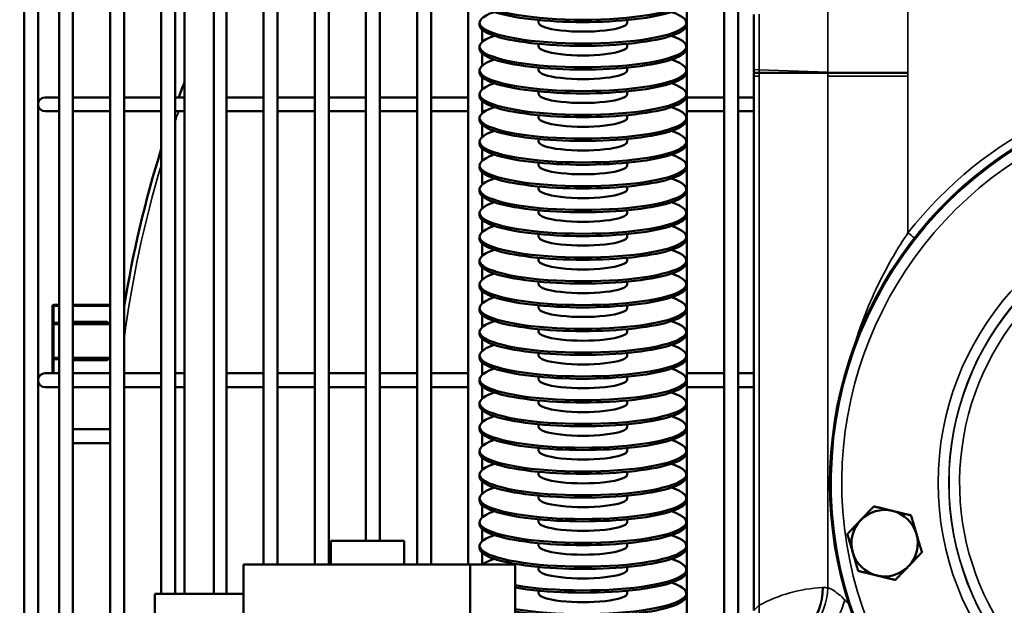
# Model space of a CAD drawing. Header units: inches. Extents: x 1 to 237, y 4 to 150.
# Tile 22 of 237: x 20.57 to 28.91, y 112.28 to 117.23. Entities that reach past the tile are written whole.
import ezdxf

# ---------------------------------------------------------------- set-up
doc = ezdxf.new("R2010")
doc.units = ezdxf.units.IN
doc.header["$LTSCALE"] = 7
doc.header["$MEASUREMENT"] = 0
for name, color, linetype, lineweight in [('Dimension (ANSI)', 7, 'Continuous', 25), ('Visible (ANSI)', 7, 'Continuous', 50), ('Visible Narrow (ANSI)', 7, 'Continuous', 35)]:
    doc.layers.add(name, color=color, linetype=linetype, lineweight=lineweight)
doc.styles.add('Dimension Text', font='tahoma.ttf')
doc.dimstyles.new('Dual Dimension', dxfattribs={"dimscale": 7, "dimtxt": 0.12, "dimasz": 0.098425, "dimexe": 0.125, "dimexo": 0.0625, "dimgap": 0.031496, "dimtad": 0, "dimtih": 1, "dimtoh": 1, "dimrnd": 1e-08, "dimzin": 4, "dimdsep": 46, "dimtxsty": 'Dimension Text', "dimcen": 0.09, "dimdle": 0.393701, "dimclrd": 256, "dimclre": 256, "dimclrt": 256, "dimadec": 0, "dimazin": 1, "dimtfac": 1, "dimtofl": 0, "dimtmove": 0, "dimatfit": 3, "dimfxl": 1, "dimtolj": 1, "dimtzin": 4, "dimlwd": -1, "dimlwe": -1, "dimarcsym": 0})

# ---------------------------------------------------------------- blocks, each defined once
blk = doc.blocks.new('*D10')
at = {"layer": 'Defpoints', "color": 0, "transparency": 16777216}
for p in [(20.6089, 136.146), (20.6089, 123.4689), (99.1107, 113.146)]:
    blk.add_point(p, dxfattribs=at)
at = {"layer": 'Dimension (ANSI)', "transparency": 16777216}
for p, q in [((20.6089, 123.9064), (20.6089, 137.021)), ((99.1107, 113.5835), (99.1107, 137.021)), ((21.2979, 136.146), (55.6692, 136.146)), ((98.4217, 136.146), (64.0504, 136.146))]:
    blk.add_line(p, q, dxfattribs=at)
for points in [[(21.2979, 136.2609), (21.2979, 136.0312), (20.6089, 136.146)], [(98.4217, 136.2609), (98.4217, 136.0312), (99.1107, 136.146)]]:
    blk.add_solid(points, dxfattribs=at)
at = {"layer": 'Dimension (ANSI)', "transparency": 16777216, "insert": (59.8598, 136.146), "char_height": 0.84, "attachment_point": 5, "style": 'Dimension Text'}
blk.add_mtext('\\A1;{\\H3.0x;(}\\S78.50^ 1993.9 mm;{\\H3.0x;)}', dxfattribs=at)
blk = doc.blocks.new('*D11')
at = {"layer": 'Defpoints', "color": 0, "transparency": 16777216}
for p in [(10.074, 130.5955), (33.1961, 130.5955), (38.0511, 76.336)]:
    blk.add_point(p, dxfattribs=at)
at = {"layer": 'Dimension (ANSI)', "transparency": 16777216}
for p, q in [((32.7586, 130.5955), (9.199, 130.5955)), ((10.074, 129.9066), (10.074, 105.3516)), ((10.074, 77.025), (10.074, 101.58)), ((37.6136, 76.336), (9.199, 76.336))]:
    blk.add_line(p, q, dxfattribs=at)
for points in [[(9.9592, 129.9066), (10.1888, 129.9066), (10.074, 130.5955)], [(9.9592, 77.025), (10.1888, 77.025), (10.074, 76.336)]]:
    blk.add_solid(points, dxfattribs=at)
at = {"layer": 'Dimension (ANSI)', "transparency": 16777216, "insert": (10.074, 103.4658), "char_height": 0.84, "attachment_point": 5, "style": 'Dimension Text'}
blk.add_mtext('\\A1;{\\H3.0x;(}\\S54.26^ 1378.2 mm;{\\H3.0x;)}', dxfattribs=at)

msp = doc.modelspace()

# ---------------------------------------------------------------- linework, layer by layer
at = {"layer": 'Visible (ANSI)'}
for p, q in [((20.9042, 123.5279), (20.9042, 103.587)), ((21.0223, 123.5279), (21.0223, 103.587)), ((26.5341, 123.5279), (26.5341, 111.7997)), ((26.6522, 123.5279), (26.6522, 111.8947)), ((20.6089, 123.4689), (20.6089, 103.587)), ((20.727, 123.4689), (20.727, 103.587)), ((21.3373, 123.415), (21.3373, 103.587)), ((21.4554, 123.3506), (21.4554, 103.587)), ((21.7703, 123.3505), (21.7703, 112.376)), ((21.8885, 123.3505), (21.8885, 112.376)), ((21.9661, 123.3505), (21.9661, 112.376)), ((22.2161, 123.3505), (22.2161, 112.376)), ((22.3215, 123.3505), (22.3215, 112.376)), ((22.6365, 123.3505), (22.6365, 112.626)), ((22.7546, 123.3505), (22.7546, 112.626)), ((23.0696, 123.3505), (23.0696, 112.626)), ((23.1877, 123.3505), (23.1877, 112.626)), ((23.5026, 123.3505), (23.5026, 112.826)), ((23.6207, 123.3505), (23.6207, 112.826)), ((23.9357, 123.3505), (23.9357, 112.626)), ((24.0538, 123.3505), (24.0538, 112.626)), ((24.3688, 123.3505), (24.3688, 112.626)), ((26.2192, 123.3505), (26.2192, 111.8583)), ((26.7861, 117.2781), (26.7861, 116.8119)), ((24.4644, 117.1889), (24.4644, 117.2085)), ((24.9644, 117.2085), (24.9644, 117.2311)), ((25.7144, 117.2085), (25.7144, 117.2311)), ((26.2144, 117.1889), (26.2144, 117.2085)), ((24.4869, 117.1493), (24.4869, 117.047)), ((24.9644, 117.0073), (24.9644, 117.03)), ((25.7144, 117.0073), (25.7144, 117.03)), ((26.1011, 117.1023), (26.1011, 117.0939)), ((24.4644, 116.9878), (24.4644, 117.0073)), ((24.4869, 116.9481), (24.4869, 116.8458)), ((26.2144, 116.9878), (26.2144, 117.0073)), ((26.1011, 116.9012), (26.1011, 116.8928)), ((24.4644, 116.7866), (24.4644, 116.8062)), ((24.9644, 116.8062), (24.9644, 116.8288)), ((25.7144, 116.8062), (25.7144, 116.8288)), ((26.2144, 116.7866), (26.2144, 116.8062)), ((26.8313, 116.786), (26.7861, 116.786)), ((26.7861, 116.755), (26.7861, 116.786)), ((26.8313, 116.786), (27.3485, 116.786)), ((27.4114, 116.786), (27.3485, 116.786)), ((27.558, 116.786), (27.4114, 116.786)), ((28.09, 116.786), (27.558, 116.786)), ((24.4869, 116.7469), (24.4869, 116.6446)), ((26.1011, 116.7), (26.1011, 116.6916)), ((26.7861, 116.755), (26.7861, 112.235)), ((24.4644, 116.5854), (24.4644, 116.605)), ((24.9644, 116.605), (24.9644, 116.6276)), ((25.7144, 116.605), (25.7144, 116.6276)), ((26.2144, 116.5854), (26.2144, 116.605)), ((20.9042, 116.5771), (20.7861, 116.5771)), ((21.0223, 116.5771), (21.3373, 116.5771)), ((21.4554, 116.5771), (21.7703, 116.5771)), ((21.8885, 116.5771), (21.9661, 116.5771)), ((22.3215, 116.5771), (22.6365, 116.5771)), ((22.7546, 116.5771), (23.0696, 116.5771)), ((23.1877, 116.5771), (23.5026, 116.5771)), ((23.6207, 116.5771), (23.9357, 116.5771)), ((24.0538, 116.5771), (24.3688, 116.5771)), ((24.4869, 116.5458), (24.4869, 116.4435)), ((26.2192, 116.5771), (26.5341, 116.5771)), ((26.6522, 116.5771), (26.7861, 116.5771)), ((20.7861, 116.459), (20.9042, 116.459)), ((21.0223, 116.459), (21.3373, 116.459)), ((21.4554, 116.459), (21.7703, 116.459)), ((21.8885, 116.459), (21.9661, 116.459)), ((22.3215, 116.459), (22.6365, 116.459)), ((22.7546, 116.459), (23.0696, 116.459)), ((23.1877, 116.459), (23.5026, 116.459)), ((23.6207, 116.459), (23.9357, 116.459)), ((24.0538, 116.459), (24.3688, 116.459)), ((24.4869, 116.459), (24.5086, 116.459)), ((26.1011, 116.4988), (26.1011, 116.4904)), ((26.2192, 116.459), (26.5341, 116.459)), ((26.6522, 116.459), (26.7861, 116.459)), ((24.4644, 116.3842), (24.4644, 116.4038)), ((24.9644, 116.4038), (24.9644, 116.4264)), ((25.7144, 116.4038), (25.7144, 116.4264)), ((26.2144, 116.3842), (26.2144, 116.4038)), ((24.4869, 116.3446), (24.4869, 116.2423)), ((26.1011, 116.2976), (26.1011, 116.2893)), ((24.4644, 116.1831), (24.4644, 116.2027)), ((24.9644, 116.2027), (24.9644, 116.2253)), ((25.7144, 116.2027), (25.7144, 116.2253)), ((26.2144, 116.1831), (26.2144, 116.2027)), ((24.4869, 116.1434), (24.4869, 116.0411)), ((24.9644, 116.0015), (24.9644, 116.0241)), ((25.7144, 116.0015), (25.7144, 116.0241)), ((26.1011, 116.0965), (26.1011, 116.0881)), ((24.4644, 115.9819), (24.4644, 116.0015)), ((24.4869, 115.9422), (24.4869, 115.8399)), ((26.2144, 115.9819), (26.2144, 116.0015)), ((26.1011, 115.8953), (26.1011, 115.8869)), ((24.4644, 115.7807), (24.4644, 115.8003)), ((24.9644, 115.8003), (24.9644, 115.8229)), ((25.7144, 115.8003), (25.7144, 115.8229)), ((26.2144, 115.7807), (26.2144, 115.8003)), ((24.4869, 115.7411), (24.4869, 115.6388)), ((26.1011, 115.6941), (26.1011, 115.6857)), ((24.9644, 115.5991), (24.9644, 115.6217)), ((25.7144, 115.5991), (25.7144, 115.6217)), ((24.4644, 115.5795), (24.4644, 115.5991)), ((24.4869, 115.5399), (24.4869, 115.4376)), ((26.2144, 115.5795), (26.2144, 115.5991)), ((26.1011, 115.4929), (26.1011, 115.4846)), ((24.4644, 115.3784), (24.4644, 115.398)), ((24.9644, 115.398), (24.9644, 115.4206)), ((25.7144, 115.398), (25.7144, 115.4206)), ((26.2144, 115.3784), (26.2144, 115.398)), ((24.4869, 115.3387), (24.4869, 115.2364)), ((26.1011, 115.2918), (26.1011, 115.2834)), ((24.4644, 115.1772), (24.4644, 115.1968)), ((24.9644, 115.1968), (24.9644, 115.2194)), ((25.7144, 115.1968), (25.7144, 115.2194)), ((26.2144, 115.1772), (26.2144, 115.1968)), ((24.4869, 115.1375), (24.4869, 115.0353)), ((26.1011, 115.0906), (26.1011, 115.0822)), ((24.4644, 114.976), (24.4644, 114.9956)), ((24.9644, 114.9956), (24.9644, 115.0182)), ((25.7144, 114.9956), (25.7144, 115.0182)), ((26.2144, 114.976), (26.2144, 114.9956)), ((24.4869, 114.9364), (24.4869, 114.8341)), ((26.1011, 114.8894), (26.1011, 114.881)), ((20.8487, 114.8092), (20.8487, 114.6562)), ((20.9042, 114.8217), (20.8612, 114.8217)), ((21.3373, 114.8217), (21.0223, 114.8217)), ((21.4582, 114.8217), (21.4554, 114.8217)), ((24.4644, 114.7748), (24.4644, 114.7944)), ((24.9644, 114.7944), (24.9644, 114.817)), ((25.7144, 114.7944), (25.7144, 114.817)), ((26.2144, 114.7748), (26.2144, 114.7944)), ((24.4869, 114.7352), (24.4869, 114.6329)), ((26.1011, 114.6882), (26.1011, 114.6799)), ((20.8487, 114.6562), (20.8487, 114.3752)), ((20.9042, 114.6687), (20.8612, 114.6687)), ((21.3373, 114.6687), (21.0223, 114.6687)), ((24.9644, 114.5933), (24.9644, 114.6159)), ((25.7144, 114.5933), (25.7144, 114.6159)), ((24.4644, 114.5737), (24.4644, 114.5933)), ((24.4869, 114.534), (24.4869, 114.4317)), ((26.2144, 114.5737), (26.2144, 114.5933)), ((26.1011, 114.4871), (26.1011, 114.4787)), ((20.8487, 114.3752), (20.8487, 114.2425)), ((20.8612, 114.3627), (20.9042, 114.3627)), ((21.0223, 114.3627), (21.3373, 114.3627)), ((24.4644, 114.3725), (24.4644, 114.3921)), ((24.9644, 114.3921), (24.9644, 114.4147)), ((25.7144, 114.3921), (25.7144, 114.4147)), ((26.2144, 114.3725), (26.2144, 114.3921)), ((24.4869, 114.3329), (24.4869, 114.2306)), ((26.1011, 114.2859), (26.1011, 114.2775)), ((20.9042, 114.2425), (20.7861, 114.2425)), ((21.0223, 114.2425), (21.3373, 114.2425)), ((21.4554, 114.2425), (21.7703, 114.2425)), ((21.8885, 114.2425), (21.9661, 114.2425)), ((22.3215, 114.2425), (22.6365, 114.2425)), ((22.7546, 114.2425), (23.0696, 114.2425)), ((23.1877, 114.2425), (23.5026, 114.2425)), ((23.6207, 114.2425), (23.9357, 114.2425)), ((24.0538, 114.2425), (24.3688, 114.2425)), ((24.4644, 114.1713), (24.4644, 114.1909)), ((24.4869, 114.2425), (24.5028, 114.2425)), ((24.9644, 114.1909), (24.9644, 114.2135)), ((25.7144, 114.1909), (25.7144, 114.2135)), ((26.2144, 114.1713), (26.2144, 114.1909)), ((26.2192, 114.2425), (26.5341, 114.2425)), ((26.6522, 114.2425), (26.7861, 114.2425)), ((20.7861, 114.1244), (20.9042, 114.1244)), ((21.0223, 114.1244), (21.3373, 114.1244)), ((21.4554, 114.1244), (21.7703, 114.1244)), ((21.8885, 114.1244), (21.9661, 114.1244)), ((22.3215, 114.1244), (22.6365, 114.1244)), ((22.7546, 114.1244), (23.0696, 114.1244)), ((23.1877, 114.1244), (23.5026, 114.1244)), ((23.6207, 114.1244), (23.9357, 114.1244)), ((24.0538, 114.1244), (24.3688, 114.1244)), ((24.4869, 114.1317), (24.4869, 114.0294)), ((24.4869, 114.1244), (24.4961, 114.1244)), ((26.2192, 114.1244), (26.5341, 114.1244)), ((26.6522, 114.1244), (26.7861, 114.1244)), ((26.1011, 114.0847), (26.1011, 114.0763)), ((24.4644, 113.9701), (24.4644, 113.9897)), ((24.9644, 113.9897), (24.9644, 114.0124)), ((25.7144, 113.9897), (25.7144, 114.0124)), ((26.2144, 113.9701), (26.2144, 113.9897)), ((24.4869, 113.9305), (24.4869, 113.8282)), ((26.1011, 113.8835), (26.1011, 113.8752)), ((24.4644, 113.769), (24.4644, 113.7886)), ((24.9644, 113.7886), (24.9644, 113.8112)), ((25.7144, 113.7886), (25.7144, 113.8112)), ((26.2144, 113.769), (26.2144, 113.7886)), ((21.0223, 113.7688), (21.3373, 113.7688)), ((24.4869, 113.7293), (24.4869, 113.627)), ((21.0223, 113.6506), (21.3373, 113.6506)), ((24.9644, 113.5874), (24.9644, 113.61)), ((25.7144, 113.5874), (25.7144, 113.61)), ((26.1011, 113.6824), (26.1011, 113.674)), ((24.4644, 113.5678), (24.4644, 113.5874)), ((24.4869, 113.5282), (24.4869, 113.4259)), ((26.2144, 113.5678), (26.2144, 113.5874)), ((26.1011, 113.4812), (26.1011, 113.4728)), ((24.4644, 113.3666), (24.4644, 113.3862)), ((24.9644, 113.3862), (24.9644, 113.4088)), ((25.7144, 113.3862), (25.7144, 113.4088)), ((26.2144, 113.3666), (26.2144, 113.3862)), ((24.4869, 113.327), (24.4869, 113.2247)), ((26.1011, 113.28), (26.1011, 113.2716)), ((24.9644, 113.185), (24.9644, 113.2077)), ((25.7144, 113.185), (25.7144, 113.2077)), ((24.4644, 113.1655), (24.4644, 113.185)), ((24.4869, 113.1258), (24.4869, 113.0235)), ((26.2144, 113.1655), (26.2144, 113.185)), ((26.1011, 113.0789), (26.1011, 113.0705)), ((24.4644, 112.9643), (24.4644, 112.9839)), ((24.9644, 112.9839), (24.9644, 113.0065)), ((25.7144, 112.9839), (25.7144, 113.0065)), ((26.2144, 112.9643), (26.2144, 112.9839)), ((24.4869, 112.9246), (24.4869, 112.8223)), ((26.1011, 112.8777), (26.1011, 112.8693)), ((23.8261, 112.826), (23.2061, 112.826)), ((23.2061, 112.626), (23.2061, 112.826)), ((23.8261, 112.626), (23.8261, 112.826)), ((24.4644, 112.7631), (24.4644, 112.7827)), ((24.9644, 112.7827), (24.9644, 112.8053)), ((25.7144, 112.7827), (25.7144, 112.8053)), ((26.2144, 112.7631), (26.2144, 112.7827)), ((24.4869, 112.7235), (24.4869, 112.626)), ((22.4661, 112.626), (24.3836, 112.626)), ((22.4661, 111.126), (22.4661, 112.626)), ((24.7661, 112.626), (24.3836, 112.626)), ((24.3836, 111.126), (24.3836, 112.626)), ((24.7661, 111.126), (24.7661, 112.626)), ((24.9644, 112.5815), (24.9644, 112.6041)), ((25.7144, 112.5815), (25.7144, 112.6041)), ((26.1011, 112.6765), (26.1011, 112.6681)), ((26.2144, 112.5619), (26.2144, 112.5815)), ((26.1011, 112.4753), (26.1011, 112.467)), ((21.7161, 112.376), (21.7161, 111.376)), ((22.4661, 112.376), (21.7161, 112.376)), ((24.9644, 112.3804), (24.9644, 112.403)), ((25.7144, 112.3804), (25.7144, 112.403)), ((26.2144, 112.3608), (26.2144, 112.3804))]:
    msp.add_line(p, q, dxfattribs=at)
for centre, radius, start, end in [((26.9061, 116.8119), 0.12, 180, 192.45594), ((30.7861, 113.315), 9.4488, 158.97916, 159.8036), ((30.7861, 113.315), 3.3558, 7.9595, 301.43166), ((20.7861, 116.5181), 0.0591, 90, 270), ((30.7861, 113.315), 9.4488, 162.58589, 170.93128), ((20.8612, 114.8092), 0.0125, 90, 180), ((20.8612, 114.6562), 0.0125, 90, 180), ((20.8612, 114.3752), 0.0125, 180, 270), ((20.7861, 114.1834), 0.0591, 90, 270), ((27.8931, 112.805), 0.281, 76.25792, 136.25792), ((27.8931, 112.805), 0.281, 16.25792, 76.25792), ((27.8931, 112.805), 0.281, 136.25792, 196.25792), ((27.8931, 112.805), 0.281, 316.25792, 16.25792), ((27.8931, 112.805), 0.281, 196.25792, 256.25792), ((27.8931, 112.805), 0.281, 256.25792, 316.25792)]:
    msp.add_arc(centre, radius, start, end, dxfattribs=at)
for centre, major_axis, start_param, end_param in [((25.3394, 117.4097), (-0.875, 0), 5.741008, 9.966955), ((25.3394, 117.3901), (-0.875, 0), 0, 3.141593), ((25.3394, 117.2085), (-0.875, 0), 5.741008, 9.966955), ((25.3394, 117.1889), (-0.875, 0), 0, 3.141593), ((25.3394, 117.2085), (-0.375, 0), 0, 3.141593), ((25.3394, 117.0073), (-0.875, 0), 5.741008, 9.966955), ((25.3394, 116.9878), (-0.875, 0), 0, 3.141593), ((25.3394, 117.0073), (-0.375, 0), 0, 3.141593), ((25.3394, 116.8062), (-0.875, 0), 5.741008, 9.966955), ((25.3394, 116.7866), (-0.875, 0), 0, 3.141593), ((25.3394, 116.8062), (-0.375, 0), 0, 3.141593), ((25.3394, 116.605), (-0.875, 0), 5.741008, 9.966955), ((25.3394, 116.605), (-0.375, 0), 0, 3.141593), ((25.3394, 116.5854), (-0.875, 0), 0, 3.141593), ((25.3394, 116.4038), (-0.875, 0), 5.741008, 9.966955), ((25.3394, 116.3842), (-0.875, 0), 0, 3.141593), ((25.3394, 116.4038), (-0.375, 0), 0, 3.141593), ((25.3394, 116.2027), (-0.875, 0), 5.741008, 9.966955), ((25.3394, 116.2027), (-0.375, 0), 0, 3.141593), ((25.3394, 116.1831), (-0.875, 0), 0, 3.141593), ((25.3394, 116.0015), (-0.875, 0), 5.741008, 9.966955), ((25.3394, 115.9819), (-0.875, 0), 0, 3.141593), ((25.3394, 116.0015), (-0.375, 0), 0, 3.141593), ((25.3394, 115.8003), (-0.875, 0), 5.741008, 9.966955), ((25.3394, 115.7807), (-0.875, 0), 0, 3.141593), ((25.3394, 115.8003), (-0.375, 0), 0, 3.141593), ((25.3394, 115.5991), (-0.875, 0), 5.741008, 9.966955), ((25.3394, 115.5795), (-0.875, 0), 0, 3.141593), ((25.3394, 115.5991), (-0.375, 0), 0, 3.141593), ((25.3394, 115.398), (-0.875, 0), 5.741008, 9.966955), ((25.3394, 115.3784), (-0.875, 0), 0, 3.141593), ((25.3394, 115.398), (-0.375, 0), 0, 3.141593), ((25.3394, 115.1968), (-0.875, 0), 5.741008, 9.966955), ((25.3394, 115.1968), (-0.375, 0), 0, 3.141593), ((25.3394, 115.1772), (-0.875, 0), 0, 3.141593), ((25.3394, 114.9956), (-0.875, 0), 5.741008, 9.966955), ((25.3394, 114.976), (-0.875, 0), 0, 3.141593), ((25.3394, 114.9956), (-0.375, 0), 0, 3.141593), ((25.3394, 114.7944), (-0.875, 0), 5.741008, 9.966955), ((25.3394, 114.7748), (-0.875, 0), 0, 3.141593), ((25.3394, 114.7944), (-0.375, 0), 0, 3.141593), ((25.3394, 114.5933), (-0.875, 0), 5.741008, 9.966955), ((25.3394, 114.5737), (-0.875, 0), 0, 3.141593), ((25.3394, 114.5933), (-0.375, 0), 0, 3.141593), ((25.3394, 114.3921), (-0.875, 0), 5.741008, 9.966955), ((25.3394, 114.3725), (-0.875, 0), 0, 3.141593), ((25.3394, 114.3921), (-0.375, 0), 0, 3.141593), ((25.3394, 114.1909), (-0.875, 0), 5.741008, 9.966955), ((25.3394, 114.1909), (-0.375, 0), 0, 3.141593), ((25.3394, 114.1713), (-0.875, 0), 0, 3.141593), ((25.3394, 113.9897), (-0.875, 0), 5.741008, 9.966955), ((25.3394, 113.9701), (-0.875, 0), 0, 3.141593), ((25.3394, 113.9897), (-0.375, 0), 0, 3.141593), ((25.3394, 113.7886), (-0.875, 0), 5.741008, 9.966955), ((25.3394, 113.7886), (-0.375, 0), 0, 3.141593), ((25.3394, 113.769), (-0.875, 0), 0, 3.141593), ((25.3394, 113.5874), (-0.875, 0), 5.741008, 9.966955), ((25.3394, 113.5678), (-0.875, 0), 0, 3.141593), ((25.3394, 113.5874), (-0.375, 0), 0, 3.141593), ((25.3394, 113.3862), (-0.875, 0), 5.741008, 9.966955), ((25.3394, 113.3666), (-0.875, 0), 0, 3.141593), ((25.3394, 113.3862), (-0.375, 0), 0, 3.141593), ((25.3394, 113.185), (-0.875, 0), 5.741008, 9.966955), ((25.3394, 113.1655), (-0.875, 0), 0, 3.141593), ((25.3394, 113.185), (-0.375, 0), 0, 3.141593), ((25.3394, 112.9839), (-0.875, 0), 5.741008, 9.966955), ((25.3394, 112.9643), (-0.875, 0), 0, 3.141593), ((25.3394, 112.9839), (-0.375, 0), 0, 3.141593), ((25.3394, 112.7827), (-0.875, 0), 5.741008, 9.966955), ((25.3394, 112.7827), (-0.375, 0), 0, 3.141593), ((25.3394, 112.7631), (-0.875, 0), 0, 3.141593), ((25.3394, 112.5815), (-0.875, 0), 5.741008, 6.027377), ((25.3394, 112.5815), (0.875, 0), 3.997961, 6.825363), ((25.3394, 112.5619), (0.875, 0), 3.997961, 6.283185), ((25.3394, 112.5815), (-0.375, 0), 0, 3.141593), ((25.3394, 112.3804), (0.875, 0), 3.997961, 6.825363), ((25.3394, 112.3608), (0.875, 0), 3.997961, 6.283185), ((25.3394, 112.3804), (-0.375, 0), 0, 3.141593)]:
    msp.add_ellipse(centre, major_axis=major_axis, ratio=0.201087, start_param=start_param, end_param=end_param, dxfattribs=at)
for points in [[(27.6901, 112.9993), (27.7421, 113.0537), (27.8023, 113.1165)], [(27.8023, 113.1165), (27.8867, 113.0959), (27.9598, 113.078)], [(27.9598, 113.078), (28.033, 113.0601), (28.1174, 113.0395)], [(28.1174, 113.0395), (28.1418, 112.956), (28.1629, 112.8837)], [(27.5779, 112.8821), (27.638, 112.9449), (27.6901, 112.9993)], [(27.6233, 112.7264), (27.6023, 112.7987), (27.5779, 112.8821)], [(28.1629, 112.8837), (28.1839, 112.8114), (28.2083, 112.728)], [(27.6688, 112.5706), (27.6444, 112.6541), (27.6233, 112.7264)], [(28.2083, 112.728), (28.1482, 112.6652), (28.0961, 112.6108)], [(28.0961, 112.6108), (28.044, 112.5564), (27.9839, 112.4936)], [(27.8263, 112.5321), (27.7532, 112.55), (27.6688, 112.5706)], [(27.9839, 112.4936), (27.8995, 112.5142), (27.8263, 112.5321)]]:
    msp.add_rational_spline(points, [1, 1.0379548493, 1], degree=2, dxfattribs=at)
at = {"layer": 'Visible Narrow (ANSI)'}
for p, q in [((26.8313, 116.8106), (26.8313, 117.2796)), ((27.4114, 117.2998), (27.4114, 116.7903)), ((28.09, 116.786), (28.09, 117.3216)), ((26.7861, 116.8119), (26.8313, 116.8106)), ((27.4114, 116.7903), (26.8313, 116.8106)), ((26.8313, 116.755), (26.8313, 116.786)), ((27.4114, 116.7903), (27.558, 116.786)), ((27.4116, 116.755), (27.4116, 116.786)), ((28.09, 116.786), (28.0902, 116.786)), ((28.0902, 116.755), (28.0902, 116.786)), ((26.8313, 116.755), (26.7861, 116.755)), ((26.8313, 116.755), (26.8313, 112.2794)), ((28.0902, 116.755), (27.4116, 116.755)), ((27.4116, 116.755), (27.4116, 112.4272)), ((28.0902, 115.4303), (28.0902, 116.755)), ((20.8612, 114.8092), (20.8487, 114.8092)), ((20.8612, 114.8217), (20.8612, 114.8092)), ((20.8612, 114.6687), (20.8612, 114.8092)), ((20.8612, 114.8092), (20.9042, 114.8092)), ((21.0223, 114.8092), (21.3373, 114.8092)), ((21.4554, 114.8092), (21.4562, 114.8092)), ((20.8612, 114.6562), (20.8487, 114.6562)), ((20.8612, 114.6687), (20.8612, 114.6562)), ((20.8612, 114.3752), (20.8612, 114.6562)), ((20.8612, 114.6562), (20.9042, 114.6562)), ((21.3012, 114.6812), (21.0223, 114.6812)), ((21.0223, 114.6562), (21.3373, 114.6562)), ((21.3012, 114.6687), (21.3012, 114.6812)), ((20.8487, 114.3752), (20.8612, 114.3752)), ((20.8612, 114.3752), (20.8612, 114.3627)), ((20.9042, 114.3752), (20.8612, 114.3752)), ((20.8612, 114.2425), (20.8612, 114.3627)), ((21.3373, 114.3752), (21.0223, 114.3752)), ((21.3012, 114.3502), (21.3012, 114.3627)), ((21.0223, 114.3502), (21.3012, 114.3502))]:
    msp.add_line(p, q, dxfattribs=at)
for centre, radius, start, end in [((30.7903, 113.315), 3.43, 90.06996, 141.92523), ((30.7861, 113.315), 3.3456, 95.2428, 262.67065), ((30.7861, 113.315), 9.4094, 159.61211, 159.71539), ((30.7861, 113.315), 9.4094, 160.48027, 161.01551), ((30.7861, 113.315), 3.2556, 110.80914, 262.67065), ((30.7861, 113.315), 9.4094, 163.36723, 172.58251), ((30.7861, 113.315), 2.4399, 97.0032, 262.9968), ((30.7861, 113.315), 2.35, 97.0032, 262.9968), ((30.7861, 113.315), 2.348, 95.7937, 264.2063), ((30.7861, 113.315), 2.2581, 95.7937, 317.96197), ((21.3012, 114.6562), 0.025, 30, 90), ((21.3012, 114.3752), 0.025, 270, 330), ((27.428, 111.1811), 1.25, 92.80471, 118.51425)]:
    msp.add_arc(centre, radius, start, end, dxfattribs=at)
for centre, major_axis, ratio, start_param, end_param in [((26.9441, 116.8106), (-0.0042, -0.1199), 0.939626, 4.74519, 4.951293), ((27.5241, 116.7903), (-0.0042, -0.1199), 0.939626, 4.74519, 4.781033), ((28.086, 115.4303), (-0.0945, 0.074), 0.02153, 4.046032, 4.684912), ((26.897, 112.4296), (0.0245, -0.4994), 0.939561, 0.001041, 1.524799), ((26.9037, 112.4298), (0.0025, -0.5), 0.939691, 0.046394, 1.566138), ((26.9417, 112.4272), (-0.0762, -0.4942), 0.93839, 0.253418, 1.714416), ((27.3743, 111.1414), (0, 1.2883), 0.34202, 0.001738, 0.016797), ((26.3615, 112.2794), (0.2387, -0.4393), 0.923879, 0.012824, 1.105612), ((27.1821, 112.3255), (-0.2634, -0.425), 0.691077, 0.791844, 1.975535)]:
    msp.add_ellipse(centre, major_axis=major_axis, ratio=ratio, start_param=start_param, end_param=end_param, dxfattribs=at)
for points, knots in [([(28.0902, 115.4303), (28.0039, 115.3026), (27.8187, 114.9829), (27.6852, 114.6431), (27.6245, 114.4403)], [-8.653149, -8.653149, -8.653149, -8.653149, -7.416985, -5.716293, -5.716293, -5.716293, -5.716293]), ([(27.5558, 112.3255), (27.5217, 112.3607), (27.4664, 112.4057), (27.4258, 112.4236), (27.4116, 112.4272)], [-1.232363, -1.232363, -1.232363, -1.232363, -0.528155, 0, 0, 0, 0])]:
    msp.add_open_spline(points, degree=3, knots=knots, dxfattribs=at)
for points in [[(27.4116, 112.4272), (27.3989, 112.4292), (27.3862, 112.4298), (27.3735, 112.4298)], [(26.8313, 112.2794), (26.8018, 112.2527), (26.7861, 112.235), (26.7861, 112.235)], [(27.5915, 112.2875), (27.5793, 112.3009), (27.5673, 112.3136), (27.5558, 112.3255)]]:
    msp.add_open_spline(points, degree=3, dxfattribs=at)

# ---------------------------------------------------------------- dimensions: what is measured, and where the dimension line sits
at = {"layer": 'Dimension (ANSI)'}
dim = msp.add_linear_dim(base=(20.6089, 136.146), p1=(99.1107, 113.146), p2=(20.6089, 123.4689), text='{\\H3.0x;(}\\S<>^ 1993.9 mm;{\\H3.0x;)}', dimstyle='Dual Dimension', override={"dimgap": 0.031496, "dimtih": 0, "dimtoh": 0, "dimdec": 2, "dimpost": '\\X', "dimtol": 0, "dimlim": 0, "dimtp": 0, "dimtm": 0, "dimtdec": 2, "dimatfit": 1}, dxfattribs=at)
dim.commit()
dim.dimension.update_dxf_attribs({"geometry": '*D10', "text_midpoint": (59.8598, 136.146), "dimtype": 160})
dim = msp.add_linear_dim(base=(10.074, 130.5955), p1=(38.0511, 76.336), p2=(33.1961, 130.5955), angle=270, text='{\\H3.0x;(}\\S<>^ 1378.2 mm;{\\H3.0x;)}', dimstyle='Dual Dimension', override={"dimgap": 0.031496, "dimdec": 2, "dimpost": '\\X', "dimtol": 0, "dimlim": 0, "dimtp": 0, "dimtm": 0, "dimtdec": 2, "dimatfit": 1}, dxfattribs=at)
dim.commit()
dim.dimension.update_dxf_attribs({"geometry": '*D11', "text_midpoint": (10.074, 103.4658), "dimtype": 160})

doc.saveas('drawing.dxf')
